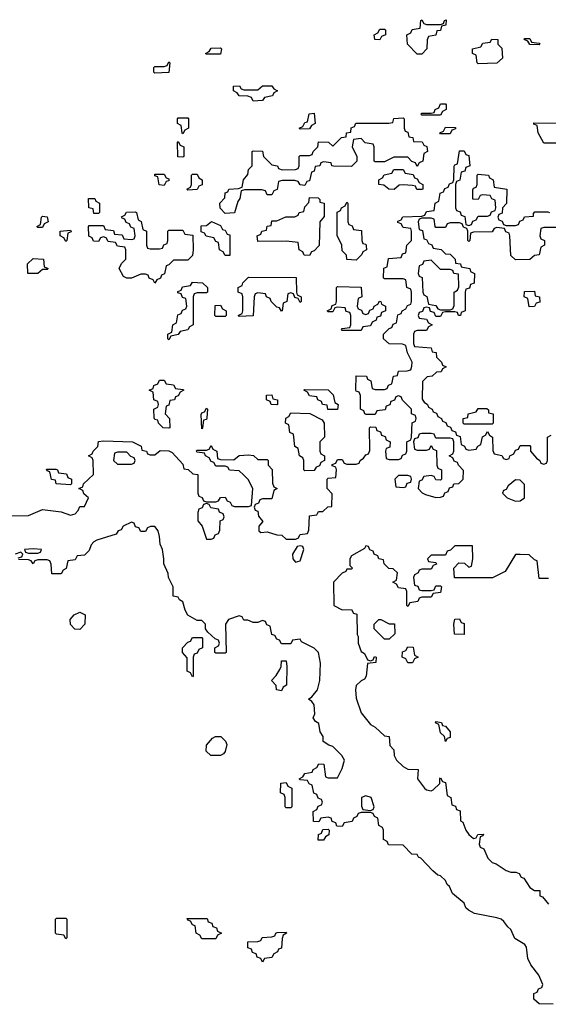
# Model space of a CAD drawing. Header units: inches. Extents: x 2602844 to 2692189, y 936934 to 1026383.
# Tile 19 of 58: x 2650893 to 2653149, y 962786 to 966994. Entities that reach past the tile are written whole.
import ezdxf

# ---------------------------------------------------------------- set-up
doc = ezdxf.new("R2010")
doc.units = ezdxf.units.IN
doc.header["$MEASUREMENT"] = 0
doc.layers.add('C6956', color=7, linetype='Continuous')

msp = doc.modelspace()

# ---------------------------------------------------------------- linework, layer by layer
at = {"layer": 'C6956', "color": 6}
for points in [[(2652590, 966846), (2652548, 966890), (2652546, 966930), (2652562, 966938), (2652568.4, 966951.6), (2652602, 966958), (2652606, 966990), (2652610, 966994), (2652618, 966978), (2652630, 966974), (2652690, 966974), (2652702, 966978), (2652706, 966990), (2652714, 966994), (2652712, 966970), (2652694, 966966), (2652690, 966948), (2652674, 966946), (2652670, 966928), (2652638, 966922), (2652632.7, 966907.3), (2652631.3, 966870), (2652610, 966846)], [(2652430, 966908), (2652408.9, 966908.9), (2652406, 966930), (2652422, 966938), (2652430, 966954), (2652450, 966954), (2652454, 966950), (2652454, 966930), (2652438, 966922)], [(2653110, 966886), (2653070, 966888), (2653062, 966902), (2653046, 966910), (2653050, 966914), (2653070, 966914), (2653078, 966898), (2653110, 966894), (2653114, 966890)], [(2651690, 966846), (2651686, 966850), (2651702, 966858), (2651710, 966872), (2651750, 966874), (2651754, 966870), (2651750, 966846)], [(2652850, 966806), (2652846, 966810), (2652842, 966842), (2652826, 966850), (2652826, 966870), (2652862, 966878), (2652870, 966894), (2652902, 966898), (2652908.9, 966911.1), (2652934, 966910), (2652934, 966890), (2652951.6, 966871.6), (2652954, 966830), (2652930, 966808.7)], [(2651470, 966766), (2651466, 966770), (2651466, 966790), (2651470, 966794), (2651510, 966794), (2651522, 966798), (2651530, 966814), (2651534, 966810), (2651530, 966768)], [(2651890, 966646), (2651882, 966662), (2651867.3, 966667.3), (2651830, 966668), (2651822, 966682), (2651806, 966690), (2651806, 966710), (2651831.6, 966711.6), (2651838, 966698), (2651850, 966694), (2651910, 966694), (2651928.9, 966711.1), (2651970, 966712), (2651978, 966698), (2651994, 966690), (2651978, 966682), (2651971.6, 966668.4), (2651938, 966662), (2651930, 966648.7)], [(2652610, 966586), (2652606, 966590), (2652610, 966594), (2652650, 966594), (2652662, 966598), (2652666, 966610), (2652682, 966618), (2652690, 966634), (2652710, 966634), (2652714, 966630), (2652714, 966610), (2652698, 966602), (2652690, 966586)], [(2652090, 966526), (2652086, 966530), (2652102, 966538), (2652110, 966554), (2652122, 966558), (2652128, 966592), (2652150, 966594), (2652154, 966550), (2652138, 966542), (2652130, 966528)], [(2651590, 966506), (2651586, 966510), (2651582, 966542), (2651566, 966550), (2651566, 966570), (2651570, 966574), (2651610, 966574), (2651614, 966570), (2651614, 966530), (2651598, 966522)], [(2652590, 966366), (2652582, 966382), (2652567.3, 966387.3), (2652550, 966406), (2652490, 966406), (2652450, 966386), (2652410, 966386), (2652406, 966390), (2652406, 966450), (2652402, 966462), (2652368.4, 966468.4), (2652350, 966486), (2652318, 966482), (2652312, 966450), (2652332, 966410), (2652332, 966390), (2652310, 966366), (2652232.7, 966367.3), (2652226, 966370), (2652222, 966382), (2652190, 966386), (2652178, 966382), (2652174, 966370), (2652154, 966366), (2652150, 966346), (2652138, 966342), (2652130, 966306), (2652118, 966302), (2652110, 966286), (2652090, 966288), (2652082, 966302), (2652067.3, 966307.3), (2652012.7, 966307.3), (2651998, 966302), (2651991.6, 966268.4), (2651978, 966262), (2651970, 966246), (2651950, 966246), (2651942, 966262), (2651927.3, 966267.3), (2651852.7, 966267.3), (2651838, 966262), (2651832, 966230), (2651823.6, 966216.4), (2651810, 966168), (2651770, 966166), (2651748.4, 966188.4), (2651748, 966210), (2651768, 966232), (2651770, 966254), (2651782, 966258), (2651786, 966270), (2651827.3, 966272.7), (2651842, 966278), (2651848, 966310), (2651867.3, 966332.7), (2651870, 966354), (2651886, 966370), (2651886, 966430), (2651890, 966434), (2651930, 966432), (2651934, 966410), (2651970, 966374), (2651994, 966370), (2651998, 966358), (2652012.7, 966352.7), (2652070, 966354), (2652082, 966358), (2652086, 966370), (2652086, 966410), (2652090, 966414), (2652130, 966414), (2652142, 966418), (2652146, 966430), (2652166, 966450), (2652168.4, 966471.6), (2652211.1, 966471.1), (2652230, 966454), (2652266, 966490), (2652286, 966494), (2652288, 966510), (2652306, 966514), (2652308.4, 966531.6), (2652322, 966538), (2652328.4, 966551.6), (2652468.4, 966551.6), (2652486, 966554), (2652490, 966571.3), (2652530, 966574), (2652534, 966570), (2652534, 966530), (2652538, 966518), (2652550, 966514), (2652554, 966494), (2652571.1, 966491.1), (2652574, 966474), (2652611.6, 966471.6), (2652618, 966458), (2652631.6, 966451.6), (2652634, 966430), (2652618, 966422), (2652614, 966390), (2652598, 966382)], [(2652690, 966506), (2652686, 966510), (2652702, 966518), (2652710, 966534), (2652752.7, 966532.7), (2652752.7, 966527.3), (2652738, 966522), (2652730, 966506)], [(2651590, 966406), (2651568.4, 966408.4), (2651566, 966470), (2651570, 966474), (2651578, 966458), (2651594, 966450), (2651594, 966410)], [(2651510, 966286), (2651488.9, 966288.9), (2651482, 966322), (2651470, 966326), (2651470, 966334), (2651510, 966334), (2651518, 966318), (2651530, 966314), (2651530, 966306), (2651518, 966302)], [(2651610, 966266), (2651606, 966270), (2651622, 966278), (2651626, 966290), (2651626, 966330), (2651630, 966334), (2651650, 966334), (2651658, 966318), (2651672, 966310), (2651671.6, 966288.4), (2651658, 966282), (2651650, 966268)], [(2652610, 966268), (2652588.4, 966268.4), (2652582, 966282), (2652570, 966286), (2652530, 966288), (2652512.7, 966287.3), (2652491.1, 966268.9), (2652469.1, 966269.1), (2652447.3, 966287.3), (2652426, 966290), (2652426, 966310), (2652442, 966318), (2652448.4, 966331.6), (2652482, 966338), (2652490, 966354), (2652530, 966354), (2652538, 966338), (2652572.7, 966332.7), (2652578, 966318), (2652590, 966314), (2652598, 966298), (2652614, 966290), (2652614, 966270)], [(2651210, 966166), (2651206, 966186), (2651188, 966190), (2651186, 966230), (2651214, 966230), (2651218, 966218), (2651234, 966210), (2651234, 966170), (2651230, 966166)], [(2652130, 965986), (2652107.3, 965987.3), (2652102, 966002), (2652086, 966010), (2652082, 966042), (2652030, 966048), (2651910, 966046), (2651906, 966070), (2651922, 966078), (2651926, 966090), (2651946, 966094), (2651948.9, 966111.1), (2651966, 966114), (2651970, 966134), (2651990, 966134), (2652028.9, 966151.1), (2652068, 966152), (2652082, 966158), (2652086, 966170), (2652106, 966174), (2652110, 966194), (2652127.3, 966212.7), (2652130, 966234), (2652167.3, 966232.7), (2652174, 966226), (2652174, 966214), (2652192, 966210), (2652192.7, 966152.7), (2652174, 966130), (2652170.7, 966029.3), (2652150, 966006), (2652138, 966002)], [(2652330, 965966), (2652289.1, 965969.1), (2652288, 965988), (2652270, 966006), (2652268, 966030), (2652248.4, 966071.6), (2652248, 966172), (2652262, 966178), (2652266, 966190), (2652282, 966198), (2652290, 966214), (2652294, 966210), (2652294, 966130), (2652298, 966118), (2652312.7, 966112.7), (2652318, 966098), (2652352.7, 966092.7), (2652354, 966050), (2652358, 966038), (2652370, 966034), (2652372.7, 966027.3), (2652374, 966010), (2652358, 966002), (2652354, 965990)], [(2651450, 966014), (2651490, 966014), (2651502, 966018), (2651508, 966032), (2651522, 966038), (2651526, 966050), (2651526, 966090), (2651530, 966094), (2651590, 966094), (2651598, 966078), (2651632.7, 966072.7), (2651634, 966010), (2651630, 965986), (2651610, 965966), (2651550, 965966), (2651530, 965946), (2651518, 965942), (2651511.6, 965908.4), (2651498, 965902), (2651494, 965890), (2651478, 965882), (2651470, 965868), (2651462, 965882), (2651446, 965890), (2651442, 965902), (2651430, 965906), (2651410, 965906), (2651370, 965888.7), (2651350, 965888.7), (2651336.4, 965896.4), (2651318, 965930), (2651327.3, 965952.7), (2651346, 965970), (2651346, 966010), (2651342, 966022), (2651310, 966026), (2651302, 966042), (2651270, 966046), (2651262, 966062), (2651250, 966066), (2651238, 966062), (2651230, 966046), (2651207.3, 966047.3), (2651202, 966062), (2651188.4, 966068.4), (2651186, 966110), (2651190, 966114), (2651250, 966114), (2651258, 966098), (2651292.7, 966092.7), (2651298, 966078), (2651330, 966074), (2651338, 966058), (2651370, 966054), (2651382, 966058), (2651386, 966070), (2651382, 966102), (2651367.3, 966107.3), (2651362, 966122), (2651347.3, 966127.3), (2651342, 966142), (2651330, 966146), (2651328, 966152), (2651342, 966158), (2651348.4, 966171.6), (2651387.3, 966172.7), (2651392, 966170), (2651398, 966138), (2651411.6, 966131.6), (2651418, 966098), (2651434, 966090), (2651434, 966030), (2651438, 966018)], [(2650970, 966106), (2650966, 966110), (2650982, 966118), (2650986, 966150), (2650990, 966154), (2651010, 966152), (2651014, 966130), (2650998, 966122), (2650990, 966106)], [(2651770, 965986), (2651762, 966002), (2651746, 966010), (2651742, 966042), (2651730, 966046), (2651722, 966062), (2651688.4, 966068.4), (2651682, 966082), (2651667.3, 966087.3), (2651667.3, 966112.7), (2651690, 966114), (2651711.3, 966131.3), (2651750, 966114), (2651758, 966098), (2651770, 966094), (2651778, 966078), (2651790, 966074), (2651790, 965986)], [(2651090, 966046), (2651082, 966062), (2651066, 966070), (2651066, 966090), (2651110, 966094), (2651112.7, 966087.3), (2651098, 966082), (2651094, 966050)], [(2650970, 965909), (2650928, 965910), (2650926, 965950), (2650950, 965974), (2650994, 965970), (2650998, 965938), (2651014, 965930), (2651010, 965926), (2650990, 965926)], [(2652650, 965966), (2652618, 965962), (2652612, 965948), (2652598, 965942), (2652594, 965910), (2652598, 965898), (2652611.6, 965891.6), (2652614, 965830), (2652618, 965818), (2652631.6, 965811.6), (2652638, 965778), (2652670, 965772), (2652678, 965758), (2652690, 965754), (2652730, 965754), (2652742, 965758), (2652747.3, 965772.7), (2652748, 965830), (2652762, 965838), (2652767.3, 965852.7), (2652766, 965906), (2652746, 965910), (2652742, 965922), (2652730, 965926), (2652690, 965926)], [(2651530, 965626), (2651526, 965630), (2651526, 965650), (2651542, 965658), (2651546, 965690), (2651562, 965698), (2651567.3, 965732.7), (2651582, 965738), (2651587.3, 965752.7), (2651602, 965758), (2651606, 965770), (2651602, 965802), (2651587.3, 965807.3), (2651582, 965822), (2651567.3, 965827.3), (2651567.3, 965832.7), (2651582, 965838), (2651588.4, 965851.6), (2651622, 965858), (2651630, 965872), (2651674, 965870), (2651694, 965850), (2651694, 965830), (2651690, 965826), (2651650, 965826), (2651638, 965822), (2651634, 965810), (2651634, 965690), (2651618, 965682), (2651610, 965668), (2651578, 965662), (2651570, 965648), (2651538, 965642)], [(2652090, 965786), (2652082, 965802), (2652067.3, 965807.3), (2652062, 965822), (2652050, 965826), (2652038, 965822), (2652034, 965790), (2652018, 965782), (2652014, 965750), (2652010, 965748), (2652002, 965762), (2651990, 965766), (2651966, 965790), (2651962, 965802), (2651946, 965810), (2651942, 965822), (2651910, 965826), (2651898, 965822), (2651894, 965810), (2651890, 965728), (2651830, 965726), (2651826, 965730), (2651842, 965738), (2651846, 965750), (2651846, 965810), (2651842, 965822), (2651826, 965830), (2651826, 965850), (2651842, 965858), (2651846, 965870), (2651870, 965894), (2652072.7, 965892.7), (2652074, 965830), (2652078, 965818), (2652094, 965810), (2652094, 965790)], [(2652370, 965734), (2652382, 965738), (2652387.3, 965752.7), (2652402, 965758), (2652406, 965770), (2652422, 965778), (2652428.4, 965791.6), (2652434, 965790), (2652438, 965778), (2652454, 965770), (2652454, 965750), (2652438, 965742), (2652432.7, 965727.3), (2652418, 965722), (2652414, 965710), (2652398, 965702), (2652390, 965686), (2652358, 965682), (2652350, 965666), (2652270, 965666), (2652266, 965670), (2652270, 965674), (2652302, 965678), (2652306, 965690), (2652306, 965730), (2652302, 965742), (2652287.3, 965747.3), (2652282, 965762), (2652250, 965766), (2652238, 965762), (2652230, 965746), (2652210, 965746), (2652206, 965750), (2652222, 965758), (2652227.3, 965772.7), (2652242, 965778), (2652246, 965790), (2652246, 965850), (2652250, 965854), (2652351.1, 965851.1), (2652354, 965810), (2652338, 965802), (2652334, 965770), (2652338, 965758), (2652352.7, 965752.7), (2652358, 965738)], [(2653067.3, 965767.3), (2653062, 965802), (2653046, 965810), (2653047.3, 965832.7), (2653090, 965834), (2653094, 965814), (2653112, 965810), (2653112.7, 965787.3), (2653098, 965782), (2653090, 965768)], [(2651730, 965726), (2651726, 965730), (2651727.3, 965772.7), (2651750, 965774), (2651758, 965758), (2651774, 965750), (2651774, 965730), (2651770, 965726)], [(2651530, 965248), (2651506, 965250), (2651486, 965270), (2651482, 965282), (2651470, 965286), (2651467.3, 965292.7), (2651466, 965330), (2651482, 965338), (2651486, 965350), (2651482, 965362), (2651466, 965370), (2651462, 965402), (2651446, 965410), (2651462, 965418), (2651466, 965430), (2651482, 965438), (2651490, 965454), (2651510, 965454), (2651518, 965438), (2651550, 965434), (2651558, 965418), (2651590, 965414), (2651594, 965410), (2651578, 965402), (2651570, 965386), (2651558, 965382), (2651554, 965370), (2651534, 965366), (2651530, 965346), (2651518, 965342), (2651514, 965310), (2651532, 965290), (2651534, 965250)], [(2652250, 965328), (2652208.7, 965328.7), (2652206, 965346), (2652186, 965350), (2652182, 965362), (2652166, 965370), (2652162, 965382), (2652130, 965386), (2652122, 965402), (2652106, 965410), (2652110, 965414), (2652210, 965412), (2652230.9, 965390.9), (2652238, 965358), (2652252, 965350)], [(2651990, 965348), (2651966, 965350), (2651962, 965362), (2651946, 965370), (2651946, 965390), (2651970, 965391.3), (2651974, 965374), (2651994, 965370), (2651994, 965350)], [(2651670, 965246), (2651667.3, 965307.3), (2651670, 965314), (2651682, 965318), (2651690, 965334), (2651694, 965330), (2651692, 965292), (2651690, 965286), (2651678, 965282), (2651674, 965250)], [(2652790, 965266), (2652786, 965270), (2652786, 965290), (2652806, 965294), (2652808, 965310), (2652842, 965318), (2652850, 965332), (2652887.3, 965332.7), (2652894, 965326), (2652894, 965314), (2652914, 965310), (2652914, 965270), (2652910, 965266)], [(2652110, 965066), (2652106, 965070), (2652106, 965110), (2652102, 965122), (2652088, 965130), (2652082, 965162), (2652068, 965170), (2652062, 965222), (2652046, 965230), (2652042, 965262), (2652028, 965270), (2652028.4, 965291.6), (2652042, 965298), (2652050, 965314), (2652131.6, 965311.6), (2652183.6, 965283.6), (2652192, 965270), (2652194, 965210), (2652174, 965190), (2652174, 965150), (2652178, 965138), (2652194, 965130), (2652194, 965110), (2652178, 965102), (2652172.7, 965087.3), (2652158, 965082), (2652150, 965068)], [(2652650, 965226), (2652610, 965226), (2652598, 965222), (2652592.7, 965207.3), (2652578, 965202), (2652574, 965190), (2652578, 965158), (2652590, 965154), (2652630, 965154), (2652642, 965158), (2652650, 965174), (2652658, 965158), (2652672.7, 965152.7), (2652674, 965090), (2652678, 965078), (2652694, 965070), (2652694, 965030), (2652690, 965026), (2652670, 965028), (2652662, 965042), (2652650, 965046), (2652618, 965042), (2652610, 965026), (2652598, 965022), (2652594, 964990), (2652611.6, 964971.6), (2652625.4, 964965.4), (2652670, 964952), (2652690, 964954), (2652702, 964958), (2652708, 964972), (2652722, 964978), (2652727.3, 964992.7), (2652742, 964998), (2652746, 965010), (2652768, 965012), (2652786, 965030), (2652787.3, 965067.3), (2652766, 965090), (2652762, 965102), (2652747.3, 965107.3), (2652742, 965122), (2652726, 965130), (2652742, 965138), (2652746, 965150), (2652746, 965190), (2652742, 965202), (2652730, 965206), (2652670, 965206), (2652662, 965222)], [(2651350, 965146), (2651310, 965146), (2651298, 965142), (2651294, 965110), (2651310, 965094), (2651370, 965094), (2651382, 965098), (2651386, 965110), (2651382, 965122), (2651367.3, 965127.3)], [(2651110, 965006), (2651048, 965010), (2651046, 965026), (2651028.9, 965028.9), (2651022, 965062), (2651010, 965066), (2651007.3, 965072.7), (2651047.3, 965072.7), (2651054, 965070), (2651058, 965058), (2651092.7, 965052.7), (2651098, 965038), (2651114, 965030), (2651114, 965010)], [(2652550, 965046), (2652510, 965046), (2652494, 965030), (2652498, 964998), (2652530, 964994), (2652542, 964998), (2652547.3, 965012.7), (2652562, 965018), (2652566, 965030), (2652562, 965042)], [(2653010, 965028), (2652978, 965002), (2652970, 964986), (2652958, 964982), (2652954, 964970), (2652974, 964950), (2653010, 964936), (2653030, 964938), (2653048, 964950), (2653048, 965008), (2653030, 965026)], [(2651690, 964926), (2651678, 964922), (2651672, 964908), (2651658, 964902), (2651652.7, 964887.3), (2651652.7, 964852.7), (2651672, 964830), (2651690, 964774), (2651710, 964774), (2651722, 964778), (2651728, 964792), (2651742, 964798), (2651747.3, 964812.7), (2651748.4, 964851.6), (2651762, 964858), (2651766, 964870), (2651762, 964882), (2651746, 964890), (2651742, 964902), (2651708.4, 964908.4), (2651702, 964922)], [(2650950, 964733.2), (2650914, 964730), (2650918, 964718), (2650930, 964714), (2650970, 964714), (2650982, 964718), (2650986, 964730)], [(2652090, 964746), (2652078, 964742), (2652058, 964710), (2652058.8, 964690), (2652070, 964676), (2652090, 964681), (2652106, 964730), (2652102, 964742)], [(2651150, 964388), (2651128.9, 964388.9), (2651109.1, 964409.1), (2651108, 964430), (2651126, 964450), (2651150, 964462), (2651172, 964450), (2651171.3, 964410)], [(2652790, 964366), (2652748.4, 964368.4), (2652746, 964410), (2652750, 964432), (2652770, 964434), (2652778, 964418), (2652790, 964414)], [(2652470, 964412), (2652492.7, 964412.7), (2652494, 964370), (2652470, 964346), (2652450, 964346), (2652406, 964390), (2652406, 964410), (2652426, 964430), (2652434, 964430)], [(2651630, 964186), (2651622, 964202), (2651608, 964210), (2651607.3, 964267.3), (2651588, 964290), (2651588, 964310), (2651610, 964334), (2651622, 964338), (2651630, 964354), (2651670, 964354), (2651674, 964350), (2651674, 964310), (2651658, 964302), (2651650, 964286), (2651638, 964282), (2651634, 964270), (2651634, 964190)], [(2652550, 964246), (2652542, 964262), (2652526, 964270), (2652527.3, 964292.7), (2652542, 964298), (2652550, 964314), (2652572.7, 964312.7), (2652578, 964278), (2652594, 964270), (2652578, 964262), (2652570, 964246)], [(2652010, 964126), (2651989.3, 964129.3), (2651988, 964148), (2651968, 964170), (2651988.4, 964191.6), (2652003.1, 964216.9), (2652008.7, 964230), (2652010, 964254), (2652030, 964254), (2652034, 964230), (2652031.3, 964150), (2652018, 964142)], [(2652710, 963908.7), (2652706, 963930), (2652690, 963946), (2652682, 963982), (2652668.4, 963988.4), (2652670, 963994), (2652694, 963990), (2652698, 963978), (2652710, 963974), (2652731.3, 963950), (2652730, 963926), (2652718, 963922)], [(2651708.9, 963848.9), (2651688.4, 963868.4), (2651690, 963894), (2651716.4, 963923.6), (2651729.1, 963930.9), (2651752, 963930), (2651772, 963910), (2651776.9, 963896.9), (2651770, 963866), (2651763.6, 963856.4), (2651750, 963849)], [(2652030, 963626), (2652026, 963630), (2652026, 963670), (2652022, 963682), (2652006, 963690), (2652008.4, 963731.6), (2652030, 963734), (2652038, 963718), (2652054, 963710), (2652054, 963630), (2652050, 963626)], [(2652370, 963677.2), (2652352, 963670), (2652352.7, 963632.7), (2652358, 963618), (2652390, 963614), (2652402, 963618), (2652406, 963630), (2652392.7, 963670)], [(2652167.3, 963487.3), (2652168.4, 963511.6), (2652182, 963518), (2652187.3, 963532.7), (2652210, 963534), (2652214, 963530), (2652212, 963510), (2652198, 963502), (2652190, 963488)], [(2651090, 963066), (2651082, 963082), (2651050, 963086), (2651046, 963090), (2651046, 963150), (2651050, 963154), (2651090, 963154), (2651094, 963150), (2651094, 963070)], [(2651670, 963066), (2651662, 963082), (2651646, 963090), (2651642, 963122), (2651630, 963126), (2651622, 963142), (2651610, 963146), (2651607.3, 963152.7), (2651692.7, 963152.7), (2651698, 963138), (2651712.7, 963132.7), (2651718, 963118), (2651732.7, 963112.7), (2651738, 963098), (2651754, 963090), (2651738, 963082), (2651730, 963066)], [(2651930, 962966), (2651922, 962982), (2651907.3, 962987.3), (2651902, 963002), (2651887.3, 963007.3), (2651882, 963022), (2651867.3, 963027.3), (2651867.3, 963052.7), (2651910, 963054), (2651922, 963058), (2651928.4, 963071.6), (2651970, 963074), (2651982, 963078), (2651986, 963090), (2651992.7, 963092.7), (2652030, 963094), (2652032, 963090), (2652018, 963082), (2652012.7, 963067.3), (2652010, 963026), (2651998, 963022), (2651994, 963010), (2651978, 963002), (2651970, 962986), (2651938, 962982)]]:
    msp.add_lwpolyline(points, close=True, dxfattribs=at)
for points in [[(2653270, 966466), (2653130, 966466), (2653106, 966510), (2653102, 966542), (2653087.3, 966547.3), (2653087.3, 966552.7), (2653192, 966552)], [(2650850, 964874), (2650930, 964874.8), (2650990, 964901), (2651070.6, 964890.6), (2651110, 964876), (2651130, 964882), (2651143.1, 964896.9), (2651150, 964914), (2651170, 964914), (2651186, 964950), (2651167.3, 964967.3), (2651162, 964982), (2651146, 964990), (2651162, 964998), (2651166, 965010), (2651208, 965050), (2651206, 965110), (2651202, 965122), (2651186, 965130), (2651202, 965138), (2651206, 965150), (2651226, 965170), (2651228.9, 965191.1), (2651250, 965194), (2651374, 965190), (2651410.9, 965170.9), (2651414, 965154), (2651434, 965150), (2651438, 965138), (2651450, 965134), (2651470, 965134), (2651492.7, 965152.7), (2651530, 965152), (2651543.6, 965143.6), (2651590, 965094), (2651594, 965074), (2651611.6, 965071.6), (2651632.7, 965052.7), (2651654, 965050), (2651654, 964970), (2651658, 964958), (2651672, 964952), (2651678, 964938), (2651690, 964934), (2651730, 964934), (2651742, 964938), (2651750, 964952), (2651770, 964954), (2651778, 964938), (2651792, 964932), (2651798, 964918), (2651810, 964914), (2651870, 964914), (2651882, 964918), (2651888, 964990), (2651868.4, 965028.4), (2651848.4, 965048.4), (2651830, 965066), (2651788.4, 965068.4), (2651782, 965082), (2651770, 965086), (2651730, 965086), (2651722, 965102), (2651710, 965106), (2651702, 965122), (2651686, 965130), (2651682, 965142), (2651650, 965146), (2651646, 965150), (2651650, 965154), (2651690, 965154), (2651702, 965158), (2651710, 965174), (2651718, 965158), (2651734, 965150), (2651738, 965118), (2651750, 965114), (2651807.3, 965112.7), (2651830, 965132), (2651870, 965134), (2651891.6, 965131.6), (2651910, 965114), (2651950, 965114), (2651954, 965110), (2651954, 965090), (2651971.1, 965071.1), (2651972.7, 965012.7), (2651978, 964998), (2651992, 964990), (2651978, 964982), (2651970, 964946), (2651930, 964946), (2651918, 964942), (2651912, 964928), (2651898, 964922), (2651894, 964910), (2651898, 964898), (2651910, 964894), (2651912.7, 964872.7), (2651931.3, 964850), (2651914, 964830), (2651914, 964810), (2651922, 964802), (2651950, 964804.7), (2651990, 964792), (2652011.6, 964791.6), (2652030, 964774), (2652070, 964774), (2652082, 964778), (2652090, 964794), (2652122, 964798), (2652127.3, 964812.7), (2652130, 964874), (2652162, 964878), (2652168.4, 964891.6), (2652187.3, 964892.7), (2652208.4, 964911.6), (2652226, 964914), (2652227.3, 964967.3), (2652206, 964990), (2652206, 965030), (2652210, 965034), (2652242, 965038), (2652246, 965070), (2652242, 965082), (2652227.3, 965087.3), (2652227.3, 965092.7), (2652242, 965098), (2652250, 965114), (2652270, 965114), (2652278, 965098), (2652290, 965094), (2652330, 965094), (2652342, 965098), (2652346, 965110), (2652360.4, 965119.6), (2652370, 965134), (2652382, 965138), (2652387.3, 965152.7), (2652386, 965250), (2652390, 965254), (2652412.7, 965252.7), (2652418, 965238), (2652432.7, 965232.7), (2652438, 965218), (2652452.7, 965212.7), (2652458, 965198), (2652474, 965190), (2652472.7, 965167.3), (2652458, 965162), (2652454, 965150), (2652458, 965118), (2652470, 965114), (2652510, 965114), (2652522, 965118), (2652527.3, 965132.7), (2652542, 965138), (2652546, 965150), (2652546, 965190), (2652562, 965198), (2652566, 965210), (2652568.4, 965271.6), (2652582, 965278), (2652586, 965290), (2652582, 965302), (2652566, 965310), (2652566, 965330), (2652527.3, 965367.3), (2652522, 965382), (2652510, 965386), (2652498, 965382), (2652492.7, 965367.3), (2652478, 965362), (2652472.7, 965347.3), (2652458, 965342), (2652452.7, 965327.3), (2652418, 965322), (2652410, 965306), (2652372.7, 965307.3), (2652366, 965310), (2652362, 965322), (2652348, 965330), (2652347.3, 965387.3), (2652342, 965402), (2652330, 965406), (2652328.4, 965411.6), (2652330, 965472), (2652374, 965470), (2652378, 965458), (2652392, 965450), (2652398, 965418), (2652410, 965414), (2652450, 965414), (2652462, 965418), (2652468, 965432), (2652482, 965438), (2652489.1, 965470.9), (2652506, 965474), (2652510, 965492), (2652547.3, 965492.7), (2652562, 965498), (2652567.3, 965512.7), (2652568, 965530), (2652548, 965570), (2652542, 965602), (2652527.3, 965607.3), (2652470, 965608), (2652446, 965630), (2652446, 965650), (2652470, 965674), (2652482, 965678), (2652487.3, 965692.7), (2652502, 965698), (2652507.3, 965732.7), (2652522, 965738), (2652526, 965750), (2652542, 965758), (2652548, 965772), (2652562, 965778), (2652566, 965790), (2652566, 965830), (2652562, 965842), (2652546, 965850), (2652542, 965882), (2652530, 965886), (2652450, 965886), (2652446, 965890), (2652448, 965932), (2652462, 965938), (2652467.3, 965972.7), (2652522, 965978), (2652527.3, 965992.7), (2652542, 965998), (2652546, 966030), (2652566, 966050), (2652566, 966090), (2652562, 966102), (2652530, 966106), (2652522, 966122), (2652507.3, 966127.3), (2652507.3, 966132.7), (2652522, 966138), (2652528.4, 966151.6), (2652610, 966154), (2652622, 966158), (2652630, 966174), (2652662, 966178), (2652666, 966210), (2652682, 966218), (2652687.3, 966252.7), (2652702, 966258), (2652707.3, 966272.7), (2652722, 966278), (2652727.3, 966292.7), (2652742, 966298), (2652746, 966310), (2652747.3, 966367.3), (2652750, 966374), (2652762, 966378), (2652770, 966434), (2652790, 966434), (2652798, 966418), (2652810, 966414), (2652814, 966370), (2652798, 966362), (2652792.7, 966347.3), (2652778, 966342), (2652771.6, 966308.4), (2652758, 966302), (2652754, 966290), (2652754, 966190), (2652758, 966178), (2652772.7, 966172.7), (2652778, 966158), (2652792.7, 966152.7), (2652798, 966118), (2652810, 966114), (2652822, 966118), (2652827.3, 966132.7), (2652842, 966138), (2652850, 966154), (2652890, 966154), (2652902, 966158), (2652907.3, 966172.7), (2652922, 966178), (2652926, 966190), (2652922, 966222), (2652908, 966228), (2652902, 966242), (2652870, 966246), (2652858, 966242), (2652850, 966226), (2652827.3, 966227.3), (2652827.3, 966267.3), (2652830, 966274), (2652842, 966278), (2652846, 966290), (2652846, 966330), (2652850, 966334), (2652894, 966330), (2652898, 966318), (2652914, 966310), (2652918, 966278), (2652972, 966270), (2652971.6, 966208.4), (2652954, 966190), (2652952.7, 966167.3), (2652938, 966162), (2652934, 966150), (2652938, 966138), (2652952.7, 966132.7), (2652958, 966118), (2652970, 966114), (2653010, 966114), (2653022, 966118), (2653027.3, 966132.7), (2653042, 966138), (2653048.4, 966151.6), (2653086, 966154), (2653086, 966166), (2653092.7, 966172.7), (2653147.3, 966172.7), (2653154, 966170)], [(2653210, 966106), (2653130, 966106), (2653118, 966102), (2653114, 966070), (2653118, 966058), (2653134, 966050), (2653134, 966030), (2653118, 966022), (2653111.1, 965988.9), (2653090, 965986), (2653071.1, 965968.9), (2653010, 965968), (2652990, 965986), (2652986, 966070), (2652982, 966082), (2652968, 966088), (2652962, 966102), (2652930, 966106), (2652918, 966102), (2652910, 966088), (2652830, 966086), (2652818, 966082), (2652814, 966050), (2652810, 966046), (2652806, 966050), (2652806, 966090), (2652802, 966102), (2652787.3, 966107.3), (2652782, 966122), (2652770, 966126), (2652730, 966126), (2652718, 966122), (2652710, 966106), (2652670, 966106), (2652666, 966110), (2652662, 966142), (2652650, 966146), (2652610, 966146), (2652598, 966142), (2652594, 966130), (2652598, 966098), (2652612.7, 966092.7), (2652618, 966058), (2652630, 966054), (2652638, 966038), (2652652, 966032), (2652658, 966018), (2652691.6, 966011.6), (2652710, 965994), (2652730, 965992), (2652752, 965970), (2652754, 965954), (2652774, 965950), (2652778, 965938), (2652814, 965930), (2652818, 965918), (2652834, 965910), (2652832.7, 965867.3), (2652818, 965862), (2652812.7, 965847.3), (2652798, 965842), (2652794, 965830), (2652794, 965750), (2652778, 965742), (2652774, 965730), (2652766, 965730), (2652762, 965742), (2652750, 965746), (2652710, 965746), (2652698, 965742), (2652690, 965726), (2652670, 965726), (2652662, 965742), (2652647.3, 965747.3), (2652642, 965762), (2652630, 965766), (2652618, 965762), (2652612.7, 965747.3), (2652598, 965742), (2652594, 965730), (2652598, 965718), (2652630, 965714), (2652638, 965698), (2652654, 965690), (2652638, 965682), (2652630, 965666), (2652590, 965666), (2652578, 965662), (2652574, 965650), (2652574, 965610), (2652578, 965598), (2652650, 965592), (2652654, 965574), (2652671, 965571), (2652672, 965552), (2652694, 965530), (2652698, 965518), (2652714, 965510), (2652698, 965502), (2652691.6, 965488.4), (2652672.7, 965487.3), (2652654, 965470), (2652632, 965468), (2652612, 965448), (2652611.6, 965371.6), (2652619.6, 965359.6), (2652634, 965350), (2652638, 965338), (2652654, 965330), (2652658, 965318), (2652672.7, 965312.7), (2652678, 965298), (2652694, 965290), (2652698, 965278), (2652712.7, 965272.7), (2652718, 965258), (2652732.7, 965252.7), (2652738, 965238), (2652752.7, 965232.7), (2652758, 965218), (2652772.7, 965212.7), (2652778, 965178), (2652792, 965172), (2652798, 965158), (2652810, 965154), (2652842, 965158), (2652848, 965172), (2652862, 965178), (2652868.4, 965211.6), (2652882, 965218), (2652890, 965234), (2652898, 965218), (2652912, 965210), (2652912.7, 965152.7), (2652918, 965138), (2652951.6, 965131.6), (2652958, 965118), (2652970, 965114), (2652982, 965118), (2652986, 965130), (2653002, 965138), (2653010, 965154), (2653022, 965158), (2653030, 965174), (2653070, 965174), (2653074, 965170), (2653074, 965150), (2653099.6, 965119.6), (2653114, 965110), (2653118, 965098), (2653130, 965094), (2653142, 965098), (2653146, 965110), (2653146, 965210), (2653162, 965218)], [(2653170, 962786), (2653110, 962788), (2653088.4, 962808.4), (2653088.4, 962831.6), (2653102, 962838), (2653107.3, 962852.7), (2653122, 962858), (2653126, 962870), (2653108.7, 962910), (2653074.8, 962954.8), (2653062, 962982), (2653056, 963030), (2653050, 963042), (2653007.3, 963067.3), (2652990, 963106), (2652976.4, 963116.4), (2652960.2, 963140.2), (2652948, 963150), (2652930, 963156), (2652834.6, 963174.6), (2652808.4, 963188.4), (2652798, 963198), (2652790, 963218), (2652740.2, 963260.2), (2652728, 963290), (2652718, 963298), (2652710, 963315.3), (2652690, 963335.3), (2652678, 963338), (2652656.4, 963356.4), (2652606, 963410), (2652595.3, 963415.3), (2652590, 963426), (2652567.3, 963427.3), (2652530, 963466), (2652467.3, 963467.3), (2652462, 963482), (2652446, 963490), (2652446, 963530), (2652442, 963542), (2652426, 963550), (2652422, 963582), (2652408, 963588), (2652402, 963602), (2652390, 963606), (2652350, 963606), (2652338, 963602), (2652332, 963588), (2652318, 963582), (2652312.7, 963567.3), (2652278, 963562), (2652270, 963546), (2652247.3, 963547.3), (2652242, 963562), (2652227.3, 963567.3), (2652222, 963582), (2652210, 963586), (2652178, 963582), (2652170, 963566), (2652147.3, 963567.3), (2652146, 963610), (2652162, 963618), (2652167.3, 963632.7), (2652182, 963638), (2652186, 963650), (2652182, 963662), (2652167.3, 963667.3), (2652162, 963682), (2652148, 963688), (2652142, 963722), (2652128, 963728), (2652122, 963742), (2652090, 963746), (2652086, 963750), (2652102, 963758), (2652110, 963772), (2652142, 963778), (2652146, 963790), (2652162, 963798), (2652170, 963814), (2652191.6, 963811.6), (2652198, 963758), (2652210, 963754), (2652250, 963754), (2652270, 963794), (2652279, 963830), (2652268.7, 963850), (2652230, 963888), (2652212.9, 963892.9), (2652188.7, 963908.7), (2652188, 963930), (2652175.3, 963950), (2652170, 963986), (2652155.3, 963995.3), (2652146, 964010), (2652153.2, 964026.8), (2652150, 964066), (2652140.4, 964080.4), (2652126, 964090), (2652140.4, 964099.6), (2652164, 964130), (2652174, 964170), (2652176.5, 964243.5), (2652168, 964290), (2652150, 964308), (2652095.3, 964335.3), (2652090, 964346), (2652058, 964342), (2652050, 964326), (2652010, 964326), (2652002, 964342), (2651990, 964346), (2651982, 964362), (2651970, 964366), (2651962, 964402), (2651948, 964408), (2651942, 964422), (2651930, 964426), (2651910, 964418), (2651890, 964418), (2651867.3, 964427.3), (2651850, 964428), (2651842, 964442), (2651830, 964446), (2651784.7, 964430), (2651771.3, 964410), (2651774, 964290), (2651770, 964286), (2651730, 964286), (2651726, 964290), (2651726, 964310), (2651742, 964318), (2651746, 964330), (2651742, 964342), (2651727.3, 964347.3), (2651696.4, 964376.4), (2651686, 964390), (2651686, 964410), (2651670, 964426), (2651650, 964426), (2651610, 964448.7), (2651599, 964470), (2651590, 964506), (2651575.3, 964515.3), (2651570, 964526), (2651548, 964530), (2651548, 964570), (2651528, 964610), (2651527.3, 964627.3), (2651508.4, 964668.4), (2651508.7, 964690), (2651502, 964730), (2651492.9, 964752.9), (2651490, 964786), (2651484, 964810), (2651470, 964828.7), (2651452, 964828), (2651438, 964822), (2651430, 964806), (2651410, 964806), (2651402, 964822), (2651387.3, 964827.3), (2651382, 964842), (2651370, 964846), (2651334, 964830), (2651326, 964814), (2651314, 964810), (2651305.4, 964794.6), (2651222, 964770), (2651210, 964762), (2651198, 964750), (2651190, 964726), (2651170, 964706), (2651138, 964702), (2651130, 964686), (2651098, 964682), (2651091.6, 964648.4), (2651078, 964642), (2651070, 964626), (2651030, 964626), (2651027.3, 964667.3), (2651022, 964682), (2651010, 964686), (2650970, 964686), (2650958, 964682), (2650950, 964668), (2650942, 964682), (2650930, 964686), (2650887.3, 964687.3)], [(2653150, 964606), (2653110, 964606), (2653102, 964682), (2653090, 964686), (2653067.3, 964707.3), (2653030, 964708.7), (2653010, 964708), (2652964.7, 964635.3), (2652911.6, 964608.4), (2652748.4, 964608.4), (2652746, 964650), (2652767.3, 964672.7), (2652791.6, 964671.6), (2652810, 964654), (2652822, 964658), (2652828, 964690), (2652826, 964746), (2652750, 964746), (2652732.7, 964727.3), (2652718, 964722), (2652710, 964706), (2652650, 964706), (2652634, 964690), (2652638, 964678), (2652670, 964674), (2652672.7, 964667.3), (2652658, 964662), (2652650, 964646), (2652610, 964646), (2652598, 964642), (2652594, 964630), (2652578, 964622), (2652574, 964610), (2652578, 964578), (2652592.7, 964572.7), (2652598, 964558), (2652610, 964554), (2652650, 964554), (2652662, 964558), (2652670, 964574), (2652690, 964574), (2652694, 964570), (2652690, 964546), (2652658, 964542), (2652650, 964526), (2652610, 964526), (2652598, 964522), (2652592.7, 964507.3), (2652558, 964502), (2652550, 964486), (2652546, 964490), (2652546, 964550), (2652542, 964562), (2652510, 964566), (2652502, 964582), (2652486, 964590), (2652502, 964598), (2652506, 964630), (2652487.3, 964647.3), (2652468.7, 964648.7), (2652448.7, 964668.7), (2652446, 964686), (2652426, 964690), (2652422, 964702), (2652406, 964710), (2652402, 964722), (2652388, 964728), (2652382, 964742), (2652370, 964746), (2652365.4, 964734.6), (2652310, 964702), (2652302.8, 964690), (2652302, 964662), (2652314, 964650), (2652310, 964646), (2652290, 964646), (2652284.7, 964635.3), (2652270, 964628), (2652232, 964590), (2652234, 964490), (2652270, 964472), (2652310, 964474), (2652318, 964458), (2652332.7, 964452.7), (2652334, 964366), (2652338, 964358), (2652338, 964330), (2652350, 964294), (2652364.7, 964284.7), (2652378, 964258), (2652390, 964254), (2652402, 964258), (2652407.3, 964272.7), (2652414, 964270), (2652412.7, 964247.3), (2652378, 964242), (2652371.6, 964188.4), (2652364.7, 964175.3), (2652350, 964169), (2652330, 964148), (2652326, 964130), (2652330, 964094), (2652350, 964031.3), (2652390, 963982), (2652411.1, 963971.1), (2652450, 963934), (2652470.9, 963930.9), (2652472.7, 963892.7), (2652490, 963874), (2652492, 963850), (2652502, 963830), (2652530, 963802), (2652550, 963791.3), (2652594, 963790), (2652591, 963750), (2652621, 963710), (2652630, 963702.8), (2652650, 963698), (2652658, 963702), (2652686, 963730), (2652686, 963750), (2652690, 963754), (2652698, 963738), (2652710, 963734), (2652718, 963678), (2652734, 963670), (2652738, 963638), (2652752.7, 963632.7), (2652758, 963618), (2652772.7, 963612.7), (2652774, 963570), (2652784.7, 963564.7), (2652798, 963530), (2652810, 963512), (2652830, 963494), (2652842, 963498), (2652848.4, 963511.6), (2652872.7, 963512.7), (2652870, 963506), (2652858, 963502), (2652854, 963470), (2652858, 963458), (2652874, 963450), (2652892, 963410), (2652910, 963392), (2652926.4, 963386.4), (2652970, 963358), (2652990, 963351.3), (2653011.1, 963351.1), (2653024.7, 963344.7), (2653034, 963330), (2653045.4, 963325.4), (2653070, 963284.7), (2653090, 963272), (2653112.7, 963272.7), (2653114, 963250), (2653124.7, 963244.7), (2653150, 963214)], [(2650886, 964694), (2650902, 964698), (2650906, 964710), (2650898, 964718), (2650874, 964710)]]:
    msp.add_lwpolyline(points, dxfattribs=at)

doc.saveas('drawing.dxf')
